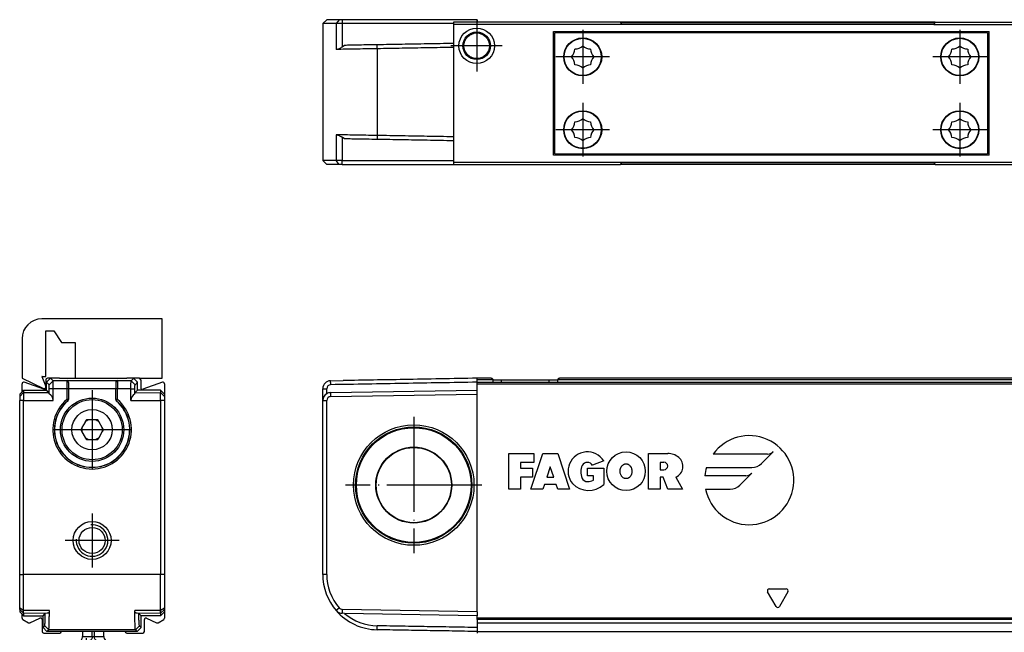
# Model space of a CAD drawing. Header units: millimetres. Extents: x -500 to 1599, y -592 to 328.
# Tile 19 of 25: x 141 to 266, y 139 to 217. Entities that reach past the tile are written whole.
import ezdxf

# ---------------------------------------------------------------- set-up
doc = ezdxf.new("R2010")
doc.units = ezdxf.units.MM
doc.linetypes.add('DOT_CENTER', pattern=[14, 12, -1, 0, -1])
doc.layers.add('1', color=7, linetype='Continuous')

# ---------------------------------------------------------------- blocks, each defined once
blk = doc.blocks.new('CABEZA_ROSCADA_REGLA_S__1', base_point=(196, 198.35))
at = {"color": 7, "linetype": 'Continuous'}
for p, q in [((199, 216.35), (196, 216.35)), ((196, 216.35), (196, 216.05)), ((196, 216.05), (196, 198.65)), ((217.3, 216.05), (196, 216.05)), ((217.13, 216.35), (199, 216.35)), ((217.3, 216.05), (217.13, 216.35)), ((256.7, 216.05), (217.3, 216.05)), ((256.87, 216.35), (256.7, 216.05)), ((256.7, 216.05), (289, 216.05)), ((256.87, 216.35), (289, 216.35)), ((289, 216.05), (289, 216.35)), ((289, 198.65), (289, 216.05)), ((208.65, 199.55), (208.65, 215.15)), ((208.65, 215.15), (209.55, 215.15)), ((208.82, 199.7), (208.82, 215)), ((209.55, 215), (208.82, 215)), ((209.55, 215.15), (209.55, 215)), ((209.55, 215.15), (263.7, 215.15)), ((263.52, 215), (209.55, 215)), ((263.52, 215), (263.52, 199.7)), ((263.7, 199.55), (263.7, 215.15)), ((272.3, 209.12), (271.55, 208.68)), ((273.05, 208.68), (272.3, 209.12)), ((271.55, 208.68), (271.55, 207.82)), ((271.55, 207.82), (272.3, 207.38)), ((272.3, 207.38), (273.05, 207.82)), ((273.05, 207.82), (273.05, 208.68)), ((209.55, 199.55), (208.65, 199.55)), ((208.82, 199.7), (209.55, 199.7)), ((209.55, 199.7), (263.52, 199.7)), ((209.55, 199.7), (209.55, 199.55)), ((263.7, 199.55), (209.55, 199.55)), ((196, 198.65), (196, 198.35)), ((196, 198.65), (217.3, 198.65)), ((196, 198.35), (198.95, 198.35)), ((198.95, 198.35), (199, 198.35)), ((199, 198.35), (204.73, 198.35)), ((204.73, 198.35), (213.27, 198.35)), ((213.27, 198.35), (217.13, 198.35)), ((217.13, 198.35), (217.3, 198.65)), ((217.3, 198.65), (256.7, 198.65)), ((256.7, 198.65), (256.87, 198.35)), ((256.7, 198.65), (289, 198.65)), ((256.87, 198.35), (260.73, 198.35)), ((260.73, 198.35), (269.27, 198.35)), ((269.27, 198.35), (289, 198.35)), ((289, 198.35), (289, 198.65))]:
    blk.add_line(p, q, dxfattribs=at)
for centre, radius in [((198.95, 213.35), 2.24), ((198.95, 213.35), 1.74), ((198.95, 213.35), 1.62), ((212.35, 211.95), 2.4), ((212.35, 211.95), 2.35), ((260, 211.95), 2.4), ((260, 211.95), 2.35), ((272.3, 208.25), 1.6), ((272.3, 208.25), 1.43), ((272.3, 208.25), 1.25), ((212.35, 202.75), 2.4), ((212.35, 202.75), 2.35), ((260, 202.75), 2.4), ((260, 202.75), 2.35), ((272.95, 201.35), 2.2), ((272.95, 201.35), 1.7), ((272.95, 201.35), 1.6)]:
    blk.add_circle(centre, radius, dxfattribs=at)
for centre, start, end in [((209.85, 212.98), 316.4323, 358.5677), ((211.32, 214.45), 271.4323, 313.5677), ((213.38, 214.45), 226.4323, 268.5677), ((214.85, 212.98), 181.4323, 223.5677), ((257.5, 212.98), 316.4323, 358.5677), ((258.97, 214.45), 271.4323, 313.5677), ((261.03, 214.45), 226.4323, 268.5677), ((262.5, 212.98), 181.4323, 223.5677), ((209.85, 210.92), 1.4323, 43.5677), ((214.85, 210.92), 136.4323, 178.5677), ((257.5, 210.92), 1.4323, 43.5677), ((262.5, 210.92), 136.4323, 178.5677), ((211.32, 209.45), 46.4323, 88.5677), ((213.38, 209.45), 91.4323, 133.5677), ((258.97, 209.45), 46.4323, 88.5677), ((261.03, 209.45), 91.4323, 133.5677), ((211.32, 205.25), 271.4323, 313.5677), ((213.38, 205.25), 226.4323, 268.5677), ((258.97, 205.25), 271.4323, 313.5677), ((261.03, 205.25), 226.4323, 268.5677), ((209.85, 203.78), 316.4323, 358.5677), ((214.85, 203.78), 181.4323, 223.5677), ((257.5, 203.78), 316.4323, 358.5677), ((262.5, 203.78), 181.4323, 223.5677), ((209.85, 201.72), 1.4323, 43.5677), ((211.32, 200.25), 46.4323, 88.5677), ((213.38, 200.25), 91.4323, 133.5677), ((214.85, 201.72), 136.4323, 178.5677), ((257.5, 201.72), 1.4323, 43.5677), ((258.97, 200.25), 46.4323, 88.5677), ((261.03, 200.25), 91.4323, 133.5677), ((262.5, 201.72), 136.4323, 178.5677)]:
    blk.add_arc(centre, 1.5, start, end, dxfattribs=at)
at = {"layer": '1', "color": 2, "linetype": 'DOT_CENTER'}
for p, q in [((198.95, 216.59), (198.95, 210.11)), ((212.35, 215.35), (212.35, 208.55)), ((260, 215.35), (260, 208.55)), ((202.19, 213.35), (195.7, 213.35)), ((215.75, 211.95), (208.95, 211.95)), ((263.4, 211.95), (256.6, 211.95)), ((272.3, 210.85), (272.3, 205.65)), ((274.9, 208.25), (269.7, 208.25)), ((212.35, 206.15), (212.35, 199.35)), ((260, 206.15), (260, 199.35)), ((272.95, 204.55), (272.95, 198.15)), ((215.75, 202.75), (208.95, 202.75)), ((263.4, 202.75), (256.6, 202.75)), ((276.15, 201.35), (269.75, 201.35))]:
    blk.add_line(p, q, dxfattribs=at)
blk = doc.blocks.new('REGLA_S-1240-T__2', base_point=(179.5, 198.35))
at = {"color": 7, "linetype": 'Continuous'}
for p, q in [((180, 216.65), (179.5, 216.15)), ((181.58, 216.65), (180, 216.65)), ((181.95, 216.65), (181.58, 216.65)), ((199, 216.65), (181.95, 216.65)), ((199, 216.65), (199, 216.35)), ((179.5, 216.15), (179.5, 198.85)), ((181.2, 216.15), (179.5, 216.15)), ((181.94, 216.15), (181.2, 216.15)), ((196, 216.15), (181.94, 216.15)), ((217.13, 216.35), (199, 216.35)), ((256.87, 216.35), (217.13, 216.35)), ((256.87, 216.35), (289, 216.35)), ((258.92, 214.09), (259.03, 214.09)), ((260.97, 214.09), (261.08, 214.09)), ((263.52, 214.09), (263.7, 214.09)), ((182.26, 213.41), (181.94, 213.19)), ((258.48, 213.81), (258.56, 213.81)), ((261.44, 213.81), (261.52, 213.81)), ((263.52, 213.81), (263.7, 213.81)), ((257.72, 211.38), (257.67, 211.38)), ((262.33, 211.38), (262.28, 211.38)), ((263.7, 211.38), (263.52, 211.38)), ((263.52, 208.3), (263.7, 208.3)), ((263.52, 207.64), (263.7, 207.64)), ((263.7, 207.35), (263.52, 207.35)), ((263.7, 207.06), (263.52, 207.06)), ((263.7, 206.4), (263.52, 206.4)), ((263.52, 203.32), (263.7, 203.32)), ((182.26, 201.59), (181.94, 201.81)), ((263.7, 200.89), (263.52, 200.89)), ((181.2, 198.85), (179.5, 198.85)), ((180, 198.35), (179.5, 198.85)), ((181.58, 198.35), (180, 198.35)), ((181.94, 198.85), (181.2, 198.85)), ((181.95, 198.35), (181.58, 198.35)), ((181.94, 198.85), (196, 198.85)), ((181.95, 198.35), (196, 198.35)), ((196, 198.35), (198.95, 198.35)), ((199, 198.35), (204.73, 198.35)), ((204.73, 198.35), (213.27, 198.35)), ((213.27, 198.35), (217.13, 198.35)), ((256.87, 198.35), (217.13, 198.35)), ((256.87, 198.35), (260.73, 198.35)), ((260.73, 198.35), (269.27, 198.35))]:
    blk.add_line(p, q, dxfattribs=at)
at = {"color": 3, "linetype": 'Continuous'}
for p, q in [((181.58, 216.65), (181.2, 216.15)), ((181.95, 216.65), (181.94, 216.15)), ((181.2, 216.15), (181.2, 212.89)), ((181.94, 216.15), (181.94, 213.19)), ((256.82, 216.25), (217.18, 216.25)), ((186.38, 212.98), (186.38, 213.48)), ((186.38, 212.98), (186.38, 202.02)), ((258.26, 213.61), (258.33, 213.61)), ((261.67, 213.61), (261.74, 213.61)), ((263.52, 213.61), (263.7, 213.61)), ((257.68, 211.58), (257.63, 211.58)), ((262.37, 211.58), (262.32, 211.58)), ((263.7, 211.58), (263.52, 211.58)), ((257.83, 211.04), (257.78, 211.04)), ((262.22, 211.04), (262.17, 211.04)), ((263.7, 211.04), (263.52, 211.04)), ((263.52, 203.66), (263.7, 203.66)), ((263.7, 203.46), (263.52, 203.46)), ((263.52, 203.12), (263.7, 203.12)), ((181.2, 202.11), (181.2, 198.85)), ((181.94, 201.81), (181.94, 198.85)), ((186.38, 202.02), (186.38, 201.52)), ((263.7, 201.09), (263.52, 201.09)), ((263.7, 200.61), (263.52, 200.61)), ((181.58, 198.35), (181.2, 198.85)), ((181.95, 198.35), (181.94, 198.85)), ((217.18, 198.45), (256.82, 198.45))]:
    blk.add_line(p, q, dxfattribs=at)
at = {"color": 7, "linetype": 'Continuous'}
for points, knots in [([(181.28, 212.89), (181.26, 212.89), (181.24, 212.89), (181.21, 212.89), (181.2, 212.89)], [0, 0, 0, 0, 0.03784451, 0.07535163, 0.07535163, 0.07535163, 0.07535163]), ([(181.94, 213.19), (181.88, 213.15), (181.75, 213.07), (181.57, 212.98), (181.41, 212.92), (181.31, 212.9), (181.28, 212.89)], [0, 0, 0, 0, 0.2322232, 0.4424336, 0.6194337, 0.7344718, 0.7344718, 0.7344718, 0.7344718]), ([(186.38, 212.98), (185.89, 212.97), (184.95, 212.96), (183.6, 212.93), (182.38, 212.91), (181.63, 212.9), (181.28, 212.89)], [0, 0, 0, 0, 1.45285, 2.839722, 4.057135, 5.101104, 5.101104, 5.101104, 5.101104]), ([(186.38, 213.48), (185.93, 213.47), (185.05, 213.46), (183.91, 213.44), (182.99, 213.42), (182.5, 213.41), (182.26, 213.41)], [0, 0, 0, 0, 1.348748, 2.635871, 3.411692, 4.119118, 4.119118, 4.119118, 4.119118]), ([(196, 213.65), (195.45, 213.64), (194.35, 213.62), (192.19, 213.58), (189.54, 213.53), (187.43, 213.5), (186.38, 213.48)], [0, 0, 0, 0, 1.651431, 3.302863, 6.463121, 9.622621, 9.622621, 9.622621, 9.622621]), ([(196, 213.15), (195.45, 213.14), (194.35, 213.12), (192.19, 213.08), (189.54, 213.03), (187.43, 213), (186.38, 212.98)], [0, 0, 0, 0, 1.651431, 3.302863, 6.463247, 9.623627, 9.623627, 9.623627, 9.623627]), ([(181.29, 202.11), (181.28, 202.11), (181.25, 202.11), (181.22, 202.11), (181.2, 202.11)], [0, 0, 0, 0, 0.04570452, 0.09092027, 0.09092027, 0.09092027, 0.09092027]), ([(181.29, 202.11), (181.33, 202.1), (181.42, 202.07), (181.56, 202.02), (181.74, 201.94), (181.87, 201.86), (181.94, 201.81)], [0, 0, 0, 0, 0.1301788, 0.2770345, 0.4475943, 0.7194568, 0.7194568, 0.7194568, 0.7194568]), ([(186.38, 202.02), (185.89, 202.03), (184.95, 202.04), (183.6, 202.07), (182.39, 202.09), (181.64, 202.1), (181.29, 202.11)], [0, 0, 0, 0, 1.45285, 2.839722, 4.047794, 5.085535, 5.085535, 5.085535, 5.085535]), ([(186.38, 201.52), (185.93, 201.53), (185.05, 201.54), (183.91, 201.56), (182.99, 201.58), (182.5, 201.59), (182.26, 201.59)], [0, 0, 0, 0, 1.348748, 2.635871, 3.411692, 4.119118, 4.119118, 4.119118, 4.119118]), ([(196, 201.85), (195.45, 201.86), (194.35, 201.88), (192.19, 201.92), (189.54, 201.97), (187.43, 202), (186.38, 202.02)], [0, 0, 0, 0, 1.651431, 3.302863, 6.463247, 9.623627, 9.623627, 9.623627, 9.623627]), ([(196, 201.35), (195.45, 201.36), (194.35, 201.38), (192.19, 201.42), (189.54, 201.47), (187.43, 201.5), (186.38, 201.52)], [0, 0, 0, 0, 1.651431, 3.302863, 6.463121, 9.622621, 9.622621, 9.622621, 9.622621])]:
    blk.add_open_spline(points, degree=3, knots=knots, dxfattribs=at)
blk = doc.blocks.new('REGLA_S2-1240-T__3', base_point=(179.5, 198.35))
for name, p in [('REGLA_S-1240-T__2', (179.5, 198.35)), ('CABEZA_ROSCADA_REGLA_S__1', (196, 198.35))]:
    blk.add_blockref(name, p)
blk = doc.blocks.new('Bottom4', base_point=(283.5, 207.5))
blk.add_blockref('REGLA_S2-1240-T__3', (179.5, 198.35))
blk = doc.blocks.new('REGLA_S-1240-T__6', base_point=(179.5, 139.15))
at = {"color": 7, "linetype": 'Continuous'}
for p, q in [((180.48, 171.03), (182.08, 171.05)), ((199, 171.15), (199, 171.35)), ((200.74, 171.35), (199, 171.35)), ((199, 170.85), (199, 171.15)), ((199, 170.85), (1538, 170.85)), ((199, 170.66), (199, 170.85)), ((199, 169.85), (199, 170.66)), ((201.03, 171.15), (202.1, 171.15)), ((202.1, 171.15), (208.1, 171.15)), ((208.1, 171.15), (209.17, 171.15)), ((853.5, 171.35), (209.46, 171.35)), ((179.5, 168.53), (179.5, 170.03)), ((180.48, 169.53), (199, 169.85)), ((180.49, 169.03), (199, 169.35)), ((199, 169.35), (199, 169.85)), ((199, 141.85), (199, 169.35)), ((179.5, 146.57), (179.5, 168.53)), ((180, 146.57), (180, 168.53)), ((199, 141.85), (181.95, 142.15)), ((199, 141.85), (199, 141.35)), ((182.26, 141.64), (181.94, 141.65)), ((199, 141.35), (182.26, 141.64)), ((199, 141.05), (199, 141.35)), ((199, 140.88), (199, 141.05)), ((199, 140.88), (199, 140.46)), ((199, 140.46), (199, 140.43)), ((199, 140.43), (1538, 140.43)), ((199, 140.43), (199, 139.85)), ((199, 139.85), (199, 139.35)), ((199, 139.35), (199, 139.15))]:
    blk.add_line(p, q, dxfattribs=at)
at = {"color": 3, "linetype": 'Continuous'}
for p, q in [((180.49, 170.83), (180.48, 171.03)), ((180.49, 170.83), (180.49, 170.53)), ((201.03, 171.15), (199, 171.15)), ((199, 170.66), (1538, 170.66)), ((202.1, 170.86), (202.1, 171.15)), ((208.1, 170.86), (208.1, 171.15)), ((853.5, 171.15), (209.17, 171.15)), ((179.5, 170.03), (180, 170.03)), ((180.48, 169.53), (180.49, 169.03)), ((179.5, 168.53), (180, 168.53)), ((203, 161.85), (206.19, 161.85)), ((203, 157.35), (203, 161.85)), ((205.81, 157.35), (207.31, 161.85)), ((206.19, 161.85), (206.19, 160.72)), ((207.31, 161.85), (209.19, 161.85)), ((209.19, 161.85), (210.69, 157.35)), ((220.65, 157.35), (220.65, 161.85)), ((220.65, 161.85), (223.09, 161.85)), ((235.69, 161.77), (228.83, 161.77)), ((234.93, 160.57), (236.43, 162.07)), ((204.5, 160.72), (204.5, 159.97)), ((206.19, 160.72), (204.5, 160.72)), ((215, 160.91), (213.6, 160.35)), ((222.15, 160.72), (222.15, 159.79)), ((222.62, 160.72), (222.15, 160.72)), ((204.5, 159.97), (206, 159.97)), ((206, 159.97), (206, 158.85)), ((208.25, 160.16), (207.81, 158.85)), ((208.69, 158.85), (208.25, 160.16)), ((212.95, 159.04), (212.94, 159.97)), ((212.94, 159.97), (215.01, 159.97)), ((215.01, 159.97), (215.01, 157.91)), ((222.15, 159.79), (222.62, 159.79)), ((228, 160.08), (233.73, 160.08)), ((232.2, 157.84), (233.7, 159.34)), ((204.5, 158.85), (204.5, 157.35)), ((206, 158.85), (204.5, 158.85)), ((207.81, 158.85), (208.69, 158.85)), ((213.7, 159.04), (212.95, 159.04)), ((213.7, 158.47), (213.7, 159.04)), ((222.53, 158.85), (222.15, 158.85)), ((222.15, 158.85), (222.15, 157.35)), ((223.09, 157.35), (222.53, 158.85)), ((224.13, 158.85), (224.96, 157.35)), ((232.96, 159.04), (227.79, 159.04)), ((204.5, 157.35), (203, 157.35)), ((207.31, 157.35), (205.81, 157.35)), ((207.5, 157.91), (207.31, 157.35)), ((209, 157.91), (207.5, 157.91)), ((209.19, 157.35), (209, 157.91)), ((210.69, 157.35), (209.19, 157.35)), ((222.15, 157.35), (220.65, 157.35)), ((224.96, 157.35), (223.09, 157.35)), ((227.88, 157.35), (231, 157.35)), ((180, 146.57), (179.5, 146.57)), ((236.78, 142.53), (235.72, 144.37)), ((235.93, 144.75), (238.07, 144.75)), ((238.28, 144.37), (237.22, 142.53)), ((181.58, 142.32), (181.2, 141.99)), ((181.95, 142.15), (181.94, 141.65)), ((1538, 141.05), (199, 141.05)), ((1538, 140.88), (199, 140.88)), ((186.38, 139.57), (186.38, 140.07)), ((199, 140.46), (1538, 140.46)), ((199, 139.35), (1538, 139.35))]:
    blk.add_line(p, q, dxfattribs=at)
at = {"color": 7, "linetype": 'Continuous'}
for radius in [7.61, 7.35, 7.25, 4.8, 4.75]:
    blk.add_circle((191, 157.85), radius, dxfattribs=at)
at = {"color": 3, "linetype": 'Continuous'}
blk.add_circle((217.82, 159.6), 2.44, dxfattribs=at)
at = {"color": 7, "linetype": 'Continuous'}
for centre, radius, start, end in [((180.5, 170.03), 1, 90.9948, 180.0052), ((180.5, 170.03), 0.5, 91.4974, 180.0056), ((180.5, 168.53), 1, 120.005, 180), ((180.5, 168.53), 1, 91, 120.005), ((180.5, 168.53), 0.5, 91, 180), ((186.5, 146.57), 7, 180, 220.8142), ((186.5, 146.57), 6.5, 180, 220.8142), ((181.96, 142.65), 1, 220.8142, 269), ((186.5, 146.57), 7, 220.8142, 269), ((181.96, 142.65), 0.5, 220.8142, 269), ((186.5, 146.57), 6.5, 229.2891, 268.9325)]:
    blk.add_arc(centre, radius, start, end, dxfattribs=at)
at = {"color": 3, "linetype": 'Continuous'}
for centre, radius, start, end in [((233.39, 158.47), 5.63, 191.537, 144.197), ((212.94, 159.6), 2.44, 32.579, 219.5977), ((223.09, 159.65), 2.2, 50.7613, 90), ((235.69, 162.81), 1.04, 270, 315), ((212.94, 159.97), 0.752, 29.919, 150.081), ((222.62, 160.26), 0.469, 270, 90), ((223.54, 160.21), 1.48, 293.2767, 50.7613), ((233.73, 161.77), 1.69, 270, 315), ((214.07, 159.5), 1.97, 154.6231, 202.6199), ((233.39, 158.47), 5.63, 163.4412, 174.2608), ((232.96, 160.08), 1.04, 270, 315), ((213.1, 159.96), 2.8, 223.129, 312.9833), ((212.95, 159.04), 0.75, 202.6199, 270), ((212.95, 159.88), 1.59, 270, 298.0725), ((231, 159.04), 1.69, 270, 315), ((235.93, 144.5), 0.25, 90, 210), ((238.07, 144.5), 0.25, 330, 90), ((237, 142.65), 0.25, 210, 330)]:
    blk.add_arc(centre, radius, start, end, dxfattribs=at)
at = {"color": 7, "linetype": 'Continuous'}
for points, knots in [([(199, 170.85), (197.46, 170.82), (194.37, 170.77), (189.75, 170.69), (185.12, 170.61), (182.03, 170.55), (180.49, 170.53)], [0, 0, 0, 0, 4.625706, 9.251412, 13.88531, 18.516016, 18.516016, 18.516016, 18.516016]), ([(199, 171.35), (197.46, 171.32), (194.37, 171.27), (190.01, 171.19), (185.92, 171.12), (183.36, 171.08), (182.08, 171.05)], [0, 0, 0, 0, 4.625706, 9.251412, 13.085721, 16.920029, 16.920029, 16.920029, 16.920029]), ([(201.03, 171.15), (201.02, 171.18), (201, 171.25), (200.92, 171.3), (200.83, 171.34), (200.77, 171.35), (200.74, 171.35)], [0, 0, 0, 0, 0.0950945, 0.2040772, 0.2937684, 0.3846964, 0.3846964, 0.3846964, 0.3846964]), ([(209.46, 171.35), (209.43, 171.35), (209.37, 171.34), (209.28, 171.3), (209.2, 171.25), (209.18, 171.18), (209.17, 171.15)], [0, 0, 0, 0, 0.090928, 0.1806192, 0.2896018, 0.3846964, 0.3846964, 0.3846964, 0.3846964]), ([(180, 169.39), (180, 169.5), (180, 169.71), (180, 169.92), (180, 170.03)], [0, 0, 0, 0, 0.3170095, 0.6340198, 0.6340198, 0.6340198, 0.6340198]), ([(199, 139.85), (197.95, 139.87), (195.85, 139.91), (192.69, 139.96), (189.54, 140.02), (187.43, 140.05), (186.38, 140.07)], [0, 0, 0, 0, 3.154276, 6.303318, 9.463576, 12.623075, 12.623075, 12.623075, 12.623075]), ([(199, 139.35), (197.95, 139.37), (195.85, 139.41), (192.69, 139.46), (189.54, 139.52), (187.43, 139.55), (186.38, 139.57)], [0, 0, 0, 0, 3.15166, 6.30332, 9.463705, 12.62409, 12.62409, 12.62409, 12.62409])]:
    blk.add_open_spline(points, degree=3, knots=knots, dxfattribs=at)
for points in [[(201.03, 170.86), (201.03, 170.91), (201.03, 171), (201.03, 171.1), (201.03, 171.15)], [(209.17, 171.15), (209.17, 171.1), (209.17, 171), (209.17, 170.91), (209.17, 170.86)]]:
    blk.add_open_spline(points, degree=3, dxfattribs=at)
at = {"color": 3, "linetype": 'Continuous'}
blk.add_open_spline([(217.82, 160.54), (217.81, 160.54), (217.78, 160.54), (217.72, 160.53), (217.63, 160.51), (217.54, 160.47), (217.44, 160.41), (217.34, 160.33), (217.26, 160.22), (217.2, 160.12), (217.15, 160.03), (217.11, 159.91), (217.08, 159.8), (217.07, 159.69), (217.07, 159.6), (217.07, 159.48), (217.09, 159.34), (217.14, 159.2), (217.2, 159.07), (217.25, 158.98), (217.31, 158.91), (217.37, 158.84), (217.47, 158.76), (217.58, 158.71), (217.7, 158.67), (217.81, 158.66), (217.93, 158.67), (218.02, 158.69), (218.11, 158.73), (218.18, 158.77), (218.26, 158.83), (218.33, 158.9), (218.39, 158.98), (218.44, 159.07), (218.5, 159.2), (218.55, 159.36), (218.57, 159.53), (218.57, 159.71), (218.54, 159.87), (218.5, 160), (218.46, 160.1), (218.41, 160.17), (218.37, 160.23), (218.32, 160.3), (218.24, 160.38), (218.14, 160.45), (218.03, 160.5), (217.94, 160.53), (217.87, 160.53), (217.84, 160.54), (217.83, 160.54), (217.82, 160.54)], degree=3, knots=[0, 0, 0, 0, 0.034231, 0.07521, 0.197599, 0.299731, 0.376674, 0.533215, 0.703837, 0.771814, 0.873487, 1.004329, 1.161722, 1.228284, 1.321711, 1.437519, 1.572287, 1.743813, 1.885155, 1.994213, 2.066212, 2.157344, 2.281032, 2.428793, 2.5263, 2.657824, 2.758894, 2.886962, 2.94771, 3.029527, 3.130784, 3.251427, 3.321008, 3.428874, 3.569936, 3.741826, 3.921799, 4.100676, 4.277662, 4.406914, 4.514261, 4.597512, 4.653336, 4.737848, 4.849137, 4.98048, 5.108811, 5.209991, 5.280901, 5.298528, 5.316119, 5.316119, 5.316119, 5.316119], dxfattribs=at)
at = {"layer": '1', "color": 2, "linetype": 'DOT_CENTER'}
for p, q in [((191, 166.46), (191, 149.24)), ((199.61, 157.85), (182.39, 157.85))]:
    blk.add_line(p, q, dxfattribs=at)
blk = doc.blocks.new('REGLA_S2-1240-T__7', base_point=(179.5, 117.05))
blk.add_blockref('REGLA_S-1240-T__6', (179.5, 139.15))
blk = doc.blocks.new('Front4', base_point=(283.5, 144.2))
blk.add_blockref('REGLA_S2-1240-T__7', (179.5, 117.05))
blk = doc.blocks.new('SOPORTE_INTERMEDIO_S__24', base_point=(141.5, 170.04))
at = {"color": 7, "linetype": 'Continuous'}
for p, q in [((159.2, 178.85), (144, 178.85)), ((159.2, 171.35), (159.2, 178.85)), ((144.5, 171.55), (144.5, 177.35)), ((144.5, 177.35), (145.5, 177.35)), ((145.5, 177.35), (146.5, 175.85)), ((141.5, 176.35), (141.5, 171.35)), ((146.5, 175.85), (148.2, 175.85)), ((148.2, 175.85), (148.2, 171.35)), ((141.5, 171.35), (144.21, 170.06)), ((144.03, 171.55), (144, 171.55)), ((144, 171.55), (144.49, 170.31)), ((144.03, 171.55), (144.5, 171.55)), ((148.2, 171.35), (154.75, 171.35)), ((155.6, 171.35), (154.75, 171.35)), ((156.3, 171.35), (155.6, 171.35)), ((156.3, 171.35), (159.2, 171.35))]:
    blk.add_line(p, q, dxfattribs=at)
for centre, radius, start, end in [((144, 176.35), 2.5, 90, 180), ((144.3, 170.24), 0.2, 244.4927, 21.3885)]:
    blk.add_arc(centre, radius, start, end, dxfattribs=at)
blk = doc.blocks.new('REGLA_S-1240-T__25', base_point=(141.2, 139.15))
at = {"color": 7, "linetype": 'Continuous'}
for p, q in [((141.5, 169.65), (141.5, 170.66)), ((144.23, 169.95), (141.77, 170.84)), ((144.5, 171.15), (144.5, 170.14)), ((145.1, 171.35), (144.6, 170.85)), ((144.6, 169.85), (144.6, 170.85)), ((145.1, 171.35), (144.7, 171.35)), ((146.25, 171.35), (145.1, 171.35)), ((146.25, 171.35), (148.2, 171.35)), ((147.35, 170.83), (147.35, 170.05)), ((148.2, 171.35), (154.75, 171.35)), ((153.35, 170.83), (153.35, 170.05)), ((155.6, 171.35), (154.75, 171.35)), ((156.3, 171.35), (155.6, 171.35)), ((155.6, 171.35), (156.1, 170.85)), ((156.1, 169.85), (156.1, 170.85)), ((156.5, 171.15), (156.5, 170.14)), ((159.23, 170.84), (156.77, 169.95)), ((159.5, 170.66), (159.5, 169.35)), ((141.5, 169.65), (141.2, 169.35)), ((141.2, 169.35), (141.2, 169.03)), ((141.5, 169.65), (141.7, 169.85)), ((141.7, 169.85), (141.7, 169.53)), ((141.7, 169.85), (144.6, 169.85)), ((141.7, 169.53), (141.7, 168.53)), ((144.6, 169.85), (144.92, 169.53)), ((147.35, 170.05), (147.35, 170.03)), ((147.35, 170.03), (147.35, 168.66)), ((153.35, 170.05), (153.35, 170.03)), ((153.35, 168.66), (153.35, 170.03)), ((156.1, 169.85), (155.77, 169.52)), ((159, 169.85), (156.1, 169.85)), ((159, 169.85), (159.5, 169.35)), ((159, 169.85), (159, 169.53)), ((159, 168.53), (159, 169.53)), ((159.5, 169.35), (159.5, 169.03)), ((141.2, 169.03), (141.2, 168.53)), ((141.2, 146.57), (141.2, 168.53)), ((141.7, 146.57), (141.7, 168.53)), ((147.35, 168.63), (147.35, 168.66)), ((153.35, 168.66), (153.35, 168.63)), ((159, 168.53), (159, 146.57)), ((159.5, 169.03), (159.5, 168.53)), ((159.5, 168.53), (159.5, 146.57)), ((149.47, 165.82), (149.07, 165.13)), ((149.49, 165.87), (149.47, 165.82)), ((149.63, 166.1), (149.49, 165.87)), ((149.9, 166.1), (149.63, 166.1)), ((149.95, 166.1), (149.9, 166.1)), ((150.75, 166.1), (149.95, 166.1)), ((150.8, 166.1), (150.75, 166.1)), ((151.07, 166.1), (150.8, 166.1)), ((151.21, 165.87), (151.07, 166.1)), ((151.23, 165.82), (151.21, 165.87)), ((151.63, 165.13), (151.23, 165.82)), ((149.04, 165.08), (148.91, 164.85)), ((148.91, 164.85), (149.04, 164.62)), ((149.07, 165.13), (149.04, 165.08)), ((149.04, 164.62), (149.07, 164.57)), ((149.07, 164.57), (149.47, 163.88)), ((151.23, 163.88), (151.63, 164.57)), ((151.66, 165.08), (151.63, 165.13)), ((151.63, 164.57), (151.66, 164.62)), ((151.79, 164.85), (151.66, 165.08)), ((151.66, 164.62), (151.79, 164.85)), ((149.47, 163.88), (149.49, 163.83)), ((149.49, 163.83), (149.63, 163.6)), ((149.63, 163.6), (149.9, 163.6)), ((149.9, 163.6), (149.95, 163.6)), ((149.95, 163.6), (150.75, 163.6)), ((150.75, 163.6), (150.8, 163.6)), ((150.8, 163.6), (151.07, 163.6)), ((151.07, 163.6), (151.21, 163.83)), ((151.21, 163.83), (151.23, 163.88)), ((141.2, 142.32), (141.2, 146.57)), ((141.7, 141.99), (141.7, 146.57)), ((159, 141.99), (159, 146.57)), ((159.5, 146.57), (159.5, 142.32)), ((141.2, 142.15), (141.2, 142.32)), ((141.2, 142.15), (141.2, 141.85)), ((141.5, 141.55), (141.2, 141.85)), ((141.7, 141.65), (141.7, 141.99)), ((159, 141.65), (159, 141.99)), ((159, 141.35), (159.5, 141.85)), ((159.5, 142.32), (159.5, 142.15)), ((159.5, 142.15), (159.5, 141.85)), ((159.5, 141.85), (159.5, 141.05)), ((141.5, 141.05), (141.5, 141.55)), ((141.5, 141.55), (141.7, 141.35)), ((141.6, 140.88), (142.32, 140.46)), ((141.7, 141.65), (141.7, 141.35)), ((141.7, 141.35), (144.15, 141.35)), ((142.5, 140.45), (143.76, 141.04)), ((144.04, 140.85), (144.04, 139.35)), ((144.15, 141.35), (144.44, 141.64)), ((144.15, 139.85), (144.15, 141.35)), ((156.55, 141.35), (156.26, 141.64)), ((156.55, 139.85), (156.55, 141.35)), ((159, 141.35), (156.55, 141.35)), ((156.96, 139.35), (156.96, 140.85)), ((157.24, 141.04), (158.5, 140.45)), ((158.68, 140.46), (159.4, 140.88)), ((159, 141.65), (159, 141.35)), ((144.15, 139.85), (144.65, 139.35)), ((156.55, 139.85), (156.05, 139.35)), ((144.24, 139.15), (146.27, 139.15)), ((146.47, 139.35), (144.65, 139.35)), ((154.53, 139.35), (146.47, 139.35)), ((156.05, 139.35), (154.53, 139.35)), ((154.73, 139.15), (156.76, 139.15))]:
    blk.add_line(p, q, dxfattribs=at)
at = {"color": 3, "linetype": 'Continuous'}
for p, q in [((145.42, 171.03), (144.92, 170.53)), ((147.15, 171.03), (145.42, 171.03)), ((147.15, 171.05), (153.55, 171.05)), ((147.15, 171.03), (147.15, 171.05)), ((147.15, 171.03), (147.15, 170.03)), ((153.55, 171.05), (153.55, 171.03)), ((155.28, 171.03), (153.55, 171.03)), ((153.55, 171.03), (153.55, 170.03)), ((155.28, 171.03), (155.78, 170.53)), ((141.2, 169.03), (141.7, 169.53)), ((141.7, 169.53), (144.92, 169.53)), ((145.44, 170.03), (144.93, 170.03)), ((147.15, 170.03), (145.44, 170.03)), ((147.35, 170.03), (147.15, 170.03)), ((147.15, 170.03), (147.15, 168.66)), ((147.35, 170.05), (153.35, 170.05)), ((153.55, 170.03), (153.35, 170.03)), ((153.55, 168.66), (153.55, 170.03)), ((155.26, 170.03), (153.55, 170.03)), ((155.26, 170.03), (155.77, 170.03)), ((155.77, 169.52), (159, 169.53)), ((159.5, 169.03), (159, 169.53)), ((141.7, 168.53), (141.2, 168.53)), ((141.7, 168.53), (145.44, 168.53)), ((147.3, 168.59), (147.24, 168.55)), ((147.28, 168.51), (147.33, 168.57)), ((147.3, 168.59), (147.29, 168.66)), ((147.3, 168.59), (147.33, 168.57)), ((147.33, 168.57), (147.35, 168.63)), ((153.35, 168.63), (153.37, 168.57)), ((153.4, 168.59), (153.37, 168.57)), ((153.37, 168.57), (153.42, 168.51)), ((153.4, 168.59), (153.41, 168.66)), ((153.4, 168.59), (153.46, 168.55)), ((155.26, 168.53), (159, 168.53)), ((159.5, 168.53), (159, 168.53)), ((141.2, 146.57), (141.7, 146.57)), ((159, 146.57), (141.7, 146.57)), ((159.5, 146.57), (159, 146.57)), ((141.7, 141.99), (141.2, 142.32)), ((141.2, 142.15), (141.7, 141.65)), ((144.96, 141.99), (141.7, 141.99)), ((159, 141.99), (155.74, 141.99)), ((159.5, 142.32), (159, 141.99)), ((159.5, 142.15), (159, 141.65)), ((144.44, 141.64), (141.7, 141.65)), ((144.66, 141.65), (144.44, 141.64)), ((156.26, 141.64), (156.04, 141.65)), ((159, 141.65), (156.26, 141.64)), ((144.87, 139.57), (144.37, 140.07)), ((155.83, 139.57), (144.87, 139.57)), ((155.83, 139.57), (156.33, 140.07))]:
    blk.add_line(p, q, dxfattribs=at)
at = {"color": 7, "linetype": 'Continuous'}
for centre, radius in [((150.35, 164.85), 4), ((150.35, 164.85), 3.8), ((150.35, 164.85), 2.55), ((150.35, 150.85), 2.4), ((150.35, 150.85), 1.65)]:
    blk.add_circle(centre, radius, dxfattribs=at)
for centre, radius, start, end in [((141.7, 170.66), 0.2, 70, 180), ((144.7, 171.15), 0.2, 90, 180), ((147.14, 170.85), 0.209, 359.6583, 87.4273), ((147.15, 170.84), 0.2, 357.5035, 2.4965), ((153.56, 170.85), 0.209, 92.6804, 180.4691), ((153.55, 170.83), 0.2, 175.0117, 180), ((156.3, 171.15), 0.2, 360, 90), ((159.3, 170.66), 0.2, 360, 110), ((144.3, 170.14), 0.2, 250, 360), ((144.44, 168.52), 0.998, 0.2188, 60.6459), ((156.26, 168.52), 0.998, 119.3541, 179.7812), ((156.7, 170.14), 0.2, 180, 290), ((150.35, 164.85), 4.77, 130.0372, 49.9628), ((150.35, 164.85), 4.75, 130.2759, 49.7241), ((147.15, 168.63), 0.2, 310.2156, 0.0643), ((153.55, 168.63), 0.2, 179.9357, 229.7844), ((150.35, 164.85), 1.31, 107.8639, 132.1359), ((150.35, 164.85), 1.33, 109.9619, 130.038), ((150.35, 164.85), 1.31, 47.8638, 72.1361), ((150.35, 164.85), 1.33, 49.9617, 70.0381), ((150.35, 164.85), 1.33, 169.962, 190.0379), ((150.35, 164.85), 1.31, 167.8641, 192.1358), ((150.35, 164.85), 1.31, 347.8638, 12.1362), ((150.35, 164.85), 1.33, 349.9618, 10.0383), ((150.35, 164.85), 1.31, 227.8642, 252.136), ((150.35, 164.85), 1.33, 229.9621, 250.038), ((150.35, 164.85), 1.31, 287.864, 312.1362), ((150.35, 164.85), 1.33, 289.962, 310.0382), ((141.7, 141.05), 0.2, 180, 240), ((143.84, 140.85), 0.2, 360, 115), ((157.16, 140.85), 0.2, 65, 180), ((159.3, 141.05), 0.2, 300, 360), ((142.42, 140.63), 0.2, 240, 295), ((158.58, 140.63), 0.2, 245, 300), ((144.24, 139.35), 0.2, 180, 270), ((146.27, 139.35), 0.2, 270, 360), ((154.73, 139.35), 0.2, 180, 270), ((156.76, 139.35), 0.2, 270, 360)]:
    blk.add_arc(centre, radius, start, end, dxfattribs=at)
at = {"color": 3, "linetype": 'Continuous'}
for centre, radius, start, end in [((147.15, 170.83), 0.2, 5.1068, 90.1187), ((153.55, 170.83), 0.2, 90, 175.0117), ((150.35, 164.85), 4.97, 130.0372, 49.9628)]:
    blk.add_arc(centre, radius, start, end, dxfattribs=at)
at = {"color": 7, "linetype": 'Continuous'}
for points, knots in [([(144.6, 170.85), (144.63, 170.82), (144.68, 170.77), (144.76, 170.69), (144.84, 170.61), (144.9, 170.55), (144.92, 170.53)], [0, 0, 0, 0, 0.114169, 0.2283381, 0.3427111, 0.4570159, 0.4570159, 0.4570159, 0.4570159]), ([(144.93, 170.03), (144.93, 170.09), (144.93, 170.21), (144.93, 170.34), (144.93, 170.44), (144.92, 170.49), (144.92, 170.53)], [0, 0, 0, 0, 0.1875059, 0.3486005, 0.3990349, 0.4999574, 0.4999574, 0.4999574, 0.4999574]), ([(145.1, 171.35), (145.13, 171.32), (145.18, 171.27), (145.26, 171.19), (145.34, 171.11), (145.4, 171.05), (145.42, 171.03)], [0, 0, 0, 0, 0.114169, 0.2283381, 0.3427212, 0.4570969, 0.4570969, 0.4570969, 0.4570969]), ([(145.44, 170.03), (145.44, 170.07), (145.44, 170.17), (145.44, 170.34), (145.44, 170.52), (145.44, 170.72), (145.43, 170.87), (145.43, 170.96), (145.43, 171.01), (145.42, 171.02), (145.42, 171.03)], [0, 0, 0, 0, 0.140114, 0.277951, 0.507517, 0.705284, 0.858762, 0.958853, 0.989249, 1.000271, 1.000271, 1.000271, 1.000271]), ([(155.26, 170.03), (155.26, 170.07), (155.26, 170.17), (155.26, 170.34), (155.26, 170.52), (155.26, 170.72), (155.27, 170.87), (155.27, 170.96), (155.27, 171.01), (155.28, 171.02), (155.28, 171.03)], [0, 0, 0, 0, 0.140114, 0.277951, 0.507517, 0.705284, 0.858762, 0.958853, 0.989249, 1.000271, 1.000271, 1.000271, 1.000271]), ([(155.6, 171.35), (155.57, 171.32), (155.52, 171.27), (155.44, 171.19), (155.36, 171.11), (155.3, 171.05), (155.28, 171.03)], [0, 0, 0, 0, 0.114169, 0.2283381, 0.3427212, 0.4570969, 0.4570969, 0.4570969, 0.4570969]), ([(155.77, 170.03), (155.77, 170.09), (155.77, 170.21), (155.77, 170.35), (155.77, 170.45), (155.78, 170.5), (155.78, 170.53)], [0, 0, 0, 0, 0.1875059, 0.3486005, 0.4332211, 0.4999715, 0.4999715, 0.4999715, 0.4999715]), ([(156.1, 170.85), (156.07, 170.82), (156.02, 170.77), (155.94, 170.69), (155.86, 170.61), (155.8, 170.55), (155.78, 170.53)], [0, 0, 0, 0, 0.114169, 0.2283381, 0.3427111, 0.4570159, 0.4570159, 0.4570159, 0.4570159]), ([(144.92, 169.53), (144.93, 169.61), (144.93, 169.78), (144.93, 169.94), (144.93, 170.03)], [0, 0, 0, 0, 0.2501851, 0.5002643, 0.5002643, 0.5002643, 0.5002643]), ([(144.93, 169.39), (144.93, 169.42), (144.93, 169.46), (144.93, 169.5), (144.92, 169.53)], [0, 0, 0, 0, 0.0669414, 0.1342792, 0.1342792, 0.1342792, 0.1342792]), ([(155.77, 169.52), (155.77, 169.6), (155.77, 169.77), (155.77, 169.94), (155.77, 170.03)], [0, 0, 0, 0, 0.2575354, 0.5086719, 0.5086719, 0.5086719, 0.5086719]), ([(155.77, 169.39), (155.77, 169.41), (155.77, 169.45), (155.77, 169.49), (155.77, 169.51), (155.77, 169.52), (155.77, 169.52)], [0, 0, 0, 0, 0.0617688, 0.0977246, 0.1220643, 0.1255414, 0.1255414, 0.1255414, 0.1255414]), ([(144.96, 141.94), (144.95, 141.9), (144.94, 141.82), (144.87, 141.72), (144.78, 141.66), (144.7, 141.65), (144.66, 141.65)], [0, 0, 0, 0, 0.1426578, 0.2310278, 0.3415611, 0.467025, 0.467025, 0.467025, 0.467025]), ([(144.87, 139.57), (144.87, 139.59), (144.89, 139.65), (144.9, 139.77), (144.91, 139.98), (144.92, 140.25), (144.93, 140.59), (144.94, 140.99), (144.95, 141.45), (144.96, 141.77), (144.96, 141.94)], [0, 0, 0, 0, 0.052655, 0.180467, 0.382921, 0.65901, 0.998254, 1.39985, 1.860174, 2.375598, 2.375598, 2.375598, 2.375598]), ([(144.96, 141.94), (144.96, 141.95), (144.96, 141.97), (144.96, 141.99), (144.96, 141.99)], [0, 0, 0, 0, 0.02561857, 0.0513505, 0.0513505, 0.0513505, 0.0513505]), ([(155.74, 141.94), (155.74, 141.95), (155.74, 141.97), (155.74, 141.99), (155.74, 141.99)], [0, 0, 0, 0, 0.02483355, 0.05140774, 0.05140774, 0.05140774, 0.05140774]), ([(156.04, 141.65), (156.01, 141.65), (155.93, 141.66), (155.82, 141.72), (155.76, 141.83), (155.75, 141.91), (155.74, 141.94)], [0, 0, 0, 0, 0.1068467, 0.2358099, 0.360922, 0.4661029, 0.4661029, 0.4661029, 0.4661029]), ([(155.83, 139.57), (155.83, 139.59), (155.81, 139.65), (155.8, 139.77), (155.79, 139.98), (155.78, 140.25), (155.77, 140.59), (155.76, 140.99), (155.75, 141.45), (155.74, 141.77), (155.74, 141.94)], [0, 0, 0, 0, 0.052655, 0.180467, 0.382921, 0.65901, 0.998253, 1.399847, 1.860168, 2.375591, 2.375591, 2.375591, 2.375591]), ([(144.37, 140.07), (144.37, 140.09), (144.39, 140.14), (144.39, 140.26), (144.41, 140.45), (144.42, 140.69), (144.43, 140.97), (144.43, 141.29), (144.44, 141.52), (144.44, 141.64)], [0, 0, 0, 0, 0.04976, 0.169215, 0.357923, 0.614931, 0.890363, 1.211074, 1.574754, 1.574754, 1.574754, 1.574754]), ([(156.33, 140.07), (156.33, 140.09), (156.31, 140.14), (156.31, 140.26), (156.29, 140.45), (156.28, 140.69), (156.27, 140.97), (156.27, 141.29), (156.26, 141.52), (156.26, 141.64)], [0, 0, 0, 0, 0.04976, 0.169215, 0.357923, 0.614931, 0.890363, 1.211074, 1.574754, 1.574754, 1.574754, 1.574754]), ([(144.15, 139.85), (144.17, 139.87), (144.2, 139.91), (144.26, 139.96), (144.32, 140.02), (144.35, 140.05), (144.37, 140.07)], [0, 0, 0, 0, 0.0777875, 0.1555749, 0.2335752, 0.3115599, 0.3115599, 0.3115599, 0.3115599]), ([(144.65, 139.35), (144.67, 139.37), (144.7, 139.41), (144.76, 139.46), (144.82, 139.52), (144.85, 139.55), (144.87, 139.57)], [0, 0, 0, 0, 0.0777875, 0.1555749, 0.2335499, 0.3113578, 0.3113578, 0.3113578, 0.3113578]), ([(156.05, 139.35), (156.03, 139.37), (156, 139.41), (155.94, 139.46), (155.88, 139.52), (155.85, 139.55), (155.83, 139.57)], [0, 0, 0, 0, 0.0777875, 0.1555749, 0.2335499, 0.3113578, 0.3113578, 0.3113578, 0.3113578]), ([(156.55, 139.85), (156.53, 139.87), (156.5, 139.91), (156.44, 139.96), (156.38, 140.02), (156.35, 140.05), (156.33, 140.07)], [0, 0, 0, 0, 0.0777875, 0.1555749, 0.2335752, 0.3115599, 0.3115599, 0.3115599, 0.3115599])]:
    blk.add_open_spline(points, degree=3, knots=knots, dxfattribs=at)
for points in [[(145.44, 168.53), (145.44, 168.65), (145.44, 168.9), (145.44, 169.28), (145.44, 169.65), (145.44, 169.9), (145.44, 170.03)], [(155.26, 168.53), (155.26, 168.65), (155.26, 168.9), (155.26, 169.28), (155.26, 169.65), (155.26, 169.9), (155.26, 170.03)]]:
    blk.add_open_spline(points, degree=3, dxfattribs=at)
at = {"color": 3, "linetype": 'Continuous'}
for points, knots in [([(147.29, 168.66), (147.28, 168.66), (147.26, 168.66), (147.23, 168.66), (147.19, 168.66), (147.16, 168.66), (147.15, 168.66)], [0, 0, 0, 0, 0.0304793, 0.0648848, 0.1024547, 0.1414214, 0.1414214, 0.1414214, 0.1414214]), ([(147.15, 168.66), (147.16, 168.65), (147.17, 168.63), (147.2, 168.6), (147.22, 168.58), (147.23, 168.56), (147.24, 168.55)], [0, 0, 0, 0, 0.0386112, 0.0757296, 0.1099257, 0.1401818, 0.1401818, 0.1401818, 0.1401818]), ([(147.24, 168.55), (147.25, 168.55), (147.25, 168.54), (147.26, 168.52), (147.27, 168.51), (147.28, 168.51), (147.28, 168.51)], [0, 0, 0, 0, 0.02351522, 0.03325368, 0.05649759, 0.05981815, 0.05981815, 0.05981815, 0.05981815]), ([(147.28, 168.51), (147.28, 168.5), (147.28, 168.5), (147.28, 168.49), (147.28, 168.49), (147.28, 168.48), (147.28, 168.47)], [0, 0, 0, 0, 0.00916311, 0.01047212, 0.01704077, 0.03149883, 0.03149883, 0.03149883, 0.03149883]), ([(147.35, 168.66), (147.35, 168.66), (147.34, 168.66), (147.33, 168.66), (147.32, 168.66), (147.3, 168.66), (147.29, 168.66)], [0, 0, 0, 0, 0.00507466, 0.01014933, 0.03323417, 0.05857865, 0.05857865, 0.05857865, 0.05857865]), ([(153.41, 168.66), (153.4, 168.66), (153.39, 168.66), (153.37, 168.66), (153.36, 168.66), (153.35, 168.66), (153.35, 168.66)], [0, 0, 0, 0, 0.02472232, 0.04335465, 0.05096665, 0.05857865, 0.05857865, 0.05857865, 0.05857865]), ([(153.55, 168.66), (153.54, 168.66), (153.51, 168.66), (153.47, 168.66), (153.44, 168.66), (153.42, 168.66), (153.41, 168.66)], [0, 0, 0, 0, 0.0389545, 0.0765366, 0.1109429, 0.1414214, 0.1414214, 0.1414214, 0.1414214]), ([(153.42, 168.51), (153.42, 168.51), (153.43, 168.51), (153.43, 168.52), (153.44, 168.53), (153.45, 168.54), (153.46, 168.55)], [0, 0, 0, 0, 0.00203021, 0.01624166, 0.03114991, 0.05981815, 0.05981815, 0.05981815, 0.05981815]), ([(153.42, 168.47), (153.42, 168.48), (153.42, 168.48), (153.42, 168.49), (153.42, 168.49), (153.42, 168.5), (153.42, 168.51)], [0, 0, 0, 0, 0.00920431, 0.01051921, 0.01708197, 0.03149882, 0.03149882, 0.03149882, 0.03149882]), ([(153.46, 168.55), (153.47, 168.56), (153.48, 168.58), (153.5, 168.6), (153.53, 168.63), (153.54, 168.65), (153.55, 168.66)], [0, 0, 0, 0, 0.0302508, 0.0644522, 0.1015649, 0.1401818, 0.1401818, 0.1401818, 0.1401818])]:
    blk.add_open_spline(points, degree=3, knots=knots, dxfattribs=at)
at = {"layer": '1', "color": 2, "linetype": 'DOT_CENTER'}
for p, q in [((150.35, 169.85), (150.35, 159.85)), ((155.35, 164.85), (145.35, 164.85)), ((150.35, 154.25), (150.35, 147.45)), ((153.75, 150.85), (146.95, 150.85))]:
    blk.add_line(p, q, dxfattribs=at)
at = {"layer": '1', "color": 30, "linetype": 'Continuous'}
blk.add_arc((150.35, 150.85), 2, 175, 95, dxfattribs=at)
blk = doc.blocks.new('CABEZA_ROSCADA_REGLA_S__26', base_point=(141.5, 117.05))
at = {"color": 7, "linetype": 'Continuous'}
for p, q in [((148.65, 138.15), (141.5, 138.15)), ((141.5, 138.15), (141.5, 117.35)), ((149.87, 138.15), (148.65, 138.15)), ((149.15, 139.35), (149.15, 138.74)), ((149.15, 138.65), (149.15, 138.74)), ((151.13, 138.15), (149.87, 138.15)), ((152.35, 138.15), (151.13, 138.15)), ((151.85, 138.74), (151.85, 139.35)), ((151.85, 138.74), (151.85, 138.65)), ((159.5, 138.15), (152.35, 138.15)), ((159.5, 117.35), (159.5, 138.15)), ((141.8, 117.05), (141.5, 117.35)), ((159.2, 117.05), (141.8, 117.05)), ((159.5, 117.35), (159.2, 117.05))]:
    blk.add_line(p, q, dxfattribs=at)
at = {"color": 3, "linetype": 'Continuous'}
for p, q in [((149.15, 138.74), (150.35, 138.74)), ((150.35, 138.74), (150.35, 139.35)), ((150.65, 138.74), (150.65, 139.35)), ((150.65, 138.74), (151.85, 138.74))]:
    blk.add_line(p, q, dxfattribs=at)
at = {"color": 7, "linetype": 'Continuous'}
for centre, radius in [((149.6, 131.75), 5.75), ((149.6, 131.75), 5.57), ((149.6, 131.75), 5.55), ((149.6, 131.75), 5.5), ((156.6, 135.25), 1.5), ((156.6, 135.25), 1.25), ((148.48, 134.86), 0.75), ((148.48, 134.86), 0.375), ((148.48, 134.86), 0.235), ((152.46, 133.4), 0.75), ((152.46, 133.4), 0.375), ((152.46, 133.4), 0.235), ((146.36, 131.15), 0.75), ((157.35, 131.75), 1.38), ((146.36, 131.15), 0.375), ((146.36, 131.15), 0.235), ((147.53, 129.18), 0.75), ((147.53, 129.18), 0.375), ((147.53, 129.18), 0.235), ((151.72, 129.22), 0.75), ((151.72, 129.22), 0.375), ((151.72, 129.22), 0.235), ((156.6, 128.25), 1.5), ((156.6, 128.25), 1.25)]:
    blk.add_circle(centre, radius, dxfattribs=at)
for centre, start, end in [((148.65, 138.65), 270, 0), ((152.35, 138.65), 180, 270)]:
    blk.add_arc(centre, 0.5, start, end, dxfattribs=at)
at = {"color": 3, "linetype": 'Continuous'}
for points, knots in [([(150.35, 138.74), (150.36, 138.67), (150.37, 138.52), (150.26, 138.32), (150.09, 138.18), (149.94, 138.16), (149.87, 138.15)], [0, 0, 0, 0, 0.2170791, 0.4334071, 0.6482291, 0.8618686, 0.8618686, 0.8618686, 0.8618686]), ([(150.65, 138.74), (150.63, 138.72), (150.59, 138.67), (150.5, 138.65), (150.41, 138.67), (150.37, 138.72), (150.35, 138.74)], [0, 0, 0, 0, 0.0783309, 0.1725323, 0.2667338, 0.3450647, 0.3450647, 0.3450647, 0.3450647]), ([(151.13, 138.15), (151.06, 138.16), (150.91, 138.18), (150.74, 138.32), (150.63, 138.52), (150.64, 138.67), (150.65, 138.74)], [0, 0, 0, 0, 0.2136395, 0.4284615, 0.6447895, 0.8618686, 0.8618686, 0.8618686, 0.8618686])]:
    blk.add_open_spline(points, degree=3, knots=knots, dxfattribs=at)
at = {"layer": '1', "color": 2, "linetype": 'DOT_CENTER'}
for p, q in [((149.6, 138.5), (149.6, 125)), ((156.6, 137.75), (156.6, 132.75)), ((148.48, 136.61), (148.48, 133.11)), ((150.23, 134.86), (146.73, 134.86)), ((152.46, 135.15), (152.46, 131.65)), ((159.1, 135.25), (154.1, 135.25)), ((154.21, 133.4), (150.71, 133.4)), ((157.35, 134.13), (157.35, 129.38)), ((146.36, 132.9), (146.36, 129.4)), ((156.35, 131.75), (142.85, 131.75)), ((148.11, 131.15), (144.61, 131.15)), ((147.53, 130.93), (147.53, 127.43)), ((151.72, 130.97), (151.72, 127.47)), ((159.72, 131.75), (154.97, 131.75)), ((156.6, 130.75), (156.6, 125.75)), ((149.28, 129.18), (145.78, 129.18)), ((153.47, 129.22), (149.97, 129.22)), ((159.1, 128.25), (154.1, 128.25))]:
    blk.add_line(p, q, dxfattribs=at)
blk = doc.blocks.new('REGLA_S2-1240-T__27', base_point=(141.2, 117.05))
for name, p in [('SOPORTE_INTERMEDIO_S__24', (141.5, 170.04)), ('REGLA_S-1240-T__25', (141.2, 139.15)), ('CABEZA_ROSCADA_REGLA_S__26', (141.5, 117.05))]:
    blk.add_blockref(name, p)
blk = doc.blocks.new('Right2', base_point=(150.35, 144.2))
blk.add_blockref('REGLA_S2-1240-T__27', (141.2, 117.05))

msp = doc.modelspace()

# ---------------------------------------------------------------- block references
for name, p in [('Bottom4', (283.5, 207.5)), ('Right2', (150.35, 144.2)), ('Front4', (283.5, 144.2))]:
    msp.add_blockref(name, p)

doc.saveas('drawing.dxf')
